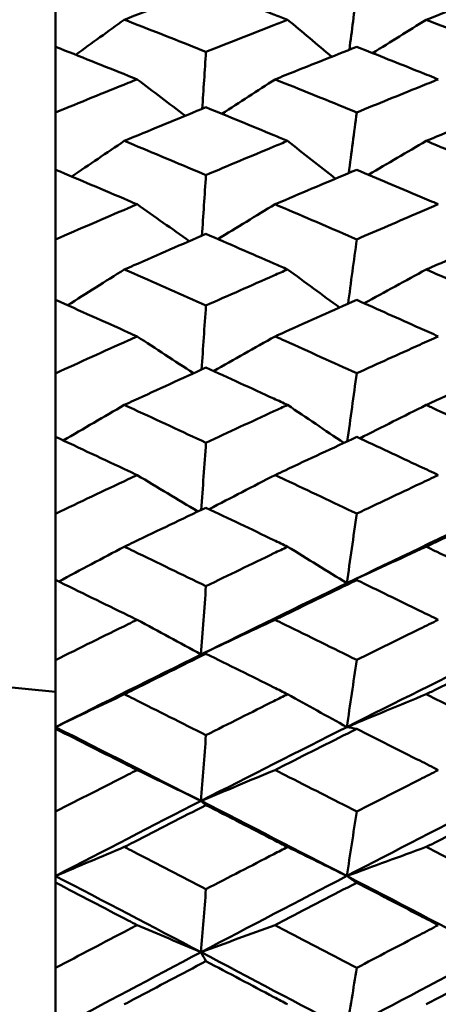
# Model space of a CAD drawing. Header units: millimetres. Extents: x 563 to 2732, y 83 to 2094.
# Tile 15 of 74: x 865.37 to 868.44, y 235.58 to 242.8. Entities that reach past the tile are written whole.
import ezdxf

# ---------------------------------------------------------------- set-up
doc = ezdxf.new("R2010")
doc.units = ezdxf.units.MM
doc.header["$LTSCALE"] = 10
doc.layers.add('Widoczne (ISO)', color=7, linetype='Continuous', lineweight=50)

msp = doc.modelspace()

# ---------------------------------------------------------------- linework, layer by layer
at = {"layer": 'Widoczne (ISO)'}
for p, q in [((865.6363, 242.6019), (865.6363, 242.9955)), ((865.6363, 242.6019), (865.6363, 242.12)), ((865.6363, 241.7008), (865.6363, 242.12)), ((865.6363, 241.7008), (865.6363, 241.1895)), ((865.6363, 240.7465), (865.6363, 241.1895)), ((865.6363, 240.7465), (865.6363, 240.2079)), ((865.6363, 239.7428), (865.6363, 240.2079)), ((865.6363, 239.7428), (865.6363, 239.179)), ((865.6363, 238.6936), (865.6363, 239.179)), ((865.6363, 238.6936), (865.6363, 238.1069)), ((865.6363, 237.6151), (865.6363, 238.1069)), ((865.6363, 237.603), (865.6363, 237.6151)), ((865.6363, 237.603), (865.6363, 236.9957)), ((865.6363, 236.5236), (865.6363, 236.9957)), ((865.6363, 236.4755), (865.6363, 236.5236)), ((865.6363, 236.4755), (865.6363, 235.8499)), ((865.6363, 235.3993), (865.6363, 235.8499))]:
    msp.add_line(p, q, dxfattribs=at)
msp.add_circle((836.6039, 228.2209), 50, dxfattribs=at)
for points, knots in [([(866.7389, 243.0313), (866.5627, 242.9639), (866.3864, 242.896), (866.187, 242.8184), (866.1638, 242.8093), (866.1405, 242.8002)], [0.00523804, 0.00523804, 0.00523804, 0.00523804, 0.06606705, 0.06606705, 0.07409033, 0.07409033, 0.07409033, 0.07409033]), ([(867.3372, 242.8002), (867.3037, 242.8133), (867.2703, 242.8263), (867.0709, 242.9037), (866.9049, 242.9678), (866.7389, 243.0313)], [0.04993807, 0.04993807, 0.04993807, 0.04993807, 0.0614821, 0.0614821, 0.11877783, 0.11877783, 0.11877783, 0.11877783]), ([(868.9509, 243.03), (868.7768, 242.9638), (868.6028, 242.897), (868.4035, 242.8199), (868.3782, 242.8101), (868.3529, 242.8002)], [0.01556037, 0.01556037, 0.01556037, 0.01556037, 0.07555527, 0.07555527, 0.08428623, 0.08428623, 0.08428623, 0.08428623]), ([(866.1405, 242.8002), (866.1637, 242.7912), (866.187, 242.7821), (866.3864, 242.7042), (866.5626, 242.6349), (866.7389, 242.565)], [0.05804162, 0.05804162, 0.05804162, 0.05804162, 0.06605559, 0.06605559, 0.12689392, 0.12689392, 0.12689392, 0.12689392]), ([(866.7389, 242.565), (866.9049, 242.6308), (867.0708, 242.6962), (867.2702, 242.7741), (867.3037, 242.7872), (867.3372, 242.8002)], [0.00418374, 0.00418374, 0.00418374, 0.00418374, 0.06147247, 0.06147247, 0.07302352, 0.07302352, 0.07302352, 0.07302352]), ([(868.3529, 242.8002), (868.3781, 242.7904), (868.4034, 242.7806), (868.6027, 242.7031), (868.7768, 242.635), (868.9509, 242.5663)], [0.06686277, 0.06686277, 0.06686277, 0.06686277, 0.07557848, 0.07557848, 0.13558897, 0.13558897, 0.13558897, 0.13558897]), ([(854.3179, 242.7482), (854.8581, 242.1093), (855.4748, 241.5313), (856.8612, 240.4971), (857.631, 240.0409), (859.3234, 239.2503), (860.2462, 238.9159), (862.2447, 238.3688), (863.3205, 238.1562), (864.8523, 237.9545), (865.2402, 237.9111), (865.6363, 237.8743)], [1, 1, 1, 1, 1.1906229, 1.1906229, 1.3812459, 1.3812459, 1.5718688, 1.5718688, 1.7624917, 1.7624917, 1.8252774, 1.8252774, 1.8252774, 1.8252774]), ([(866.2339, 242.363), (866.2124, 242.3717), (866.1909, 242.3804), (865.9916, 242.4605), (865.814, 242.5315), (865.6363, 242.6019)], [0.05393723, 0.05393723, 0.05393723, 0.05393723, 0.06137399, 0.06137399, 0.12273355, 0.12273355, 0.12273355, 0.12273355]), ([(867.8441, 242.6013), (867.6689, 242.5322), (867.4938, 242.4626), (867.2942, 242.3827), (867.2697, 242.3728), (867.2452, 242.363)], [0.01044349, 0.01044349, 0.01044349, 0.01044349, 0.07085106, 0.07085106, 0.07930241, 0.07930241, 0.07930241, 0.07930241]), ([(868.4416, 242.363), (868.3965, 242.3811), (868.3514, 242.3993), (868.1522, 242.479), (867.9982, 242.5404), (867.8441, 242.6013)], [0.04598621, 0.04598621, 0.04598621, 0.04598621, 0.06155279, 0.06155279, 0.11473062, 0.11473062, 0.11473062, 0.11473062]), ([(865.6363, 242.12), (865.8139, 242.1928), (865.9916, 242.2652), (866.1908, 242.3456), (866.2124, 242.3543), (866.2339, 242.363)], [0, 0, 0, 0, 0.06135239, 0.06135239, 0.06879633, 0.06879633, 0.06879633, 0.06879633]), ([(867.2452, 242.363), (867.2697, 242.3532), (867.2941, 242.3434), (867.4937, 242.263), (867.6689, 242.1921), (867.8441, 242.1206)], [0.06241522, 0.06241522, 0.06241522, 0.06241522, 0.0708546, 0.0708546, 0.13127416, 0.13127416, 0.13127416, 0.13127416]), ([(867.8441, 242.1206), (867.9981, 242.1837), (868.1522, 242.2463), (868.3514, 242.3267), (868.3965, 242.3449), (868.4416, 242.363)], [0.00838421, 0.00838421, 0.00838421, 0.00838421, 0.06155515, 0.06155515, 0.07712864, 0.07712864, 0.07712864, 0.07712864]), ([(866.7389, 242.1581), (866.5627, 242.0862), (866.3864, 242.0138), (866.187, 241.9311), (866.1638, 241.9215), (866.1405, 241.9118)], [0.00523804, 0.00523804, 0.00523804, 0.00523804, 0.06606705, 0.06606705, 0.07409033, 0.07409033, 0.07409033, 0.07409033]), ([(867.3372, 241.9118), (867.3037, 241.9257), (867.2703, 241.9395), (867.0709, 242.0221), (866.9049, 242.0903), (866.7389, 242.1581)], [0.04993807, 0.04993807, 0.04993807, 0.04993807, 0.0614821, 0.0614821, 0.11877783, 0.11877783, 0.11877783, 0.11877783]), ([(868.9509, 242.1567), (868.7768, 242.0861), (868.6028, 242.0149), (868.4035, 241.9327), (868.3782, 241.9223), (868.3529, 241.9118)], [0.01556037, 0.01556037, 0.01556037, 0.01556037, 0.07555527, 0.07555527, 0.08428623, 0.08428623, 0.08428623, 0.08428623]), ([(866.1405, 241.9118), (866.1637, 241.9022), (866.187, 241.8925), (866.3864, 241.8096), (866.5626, 241.7358), (866.7389, 241.6616)], [0.05804162, 0.05804162, 0.05804162, 0.05804162, 0.06605559, 0.06605559, 0.12689392, 0.12689392, 0.12689392, 0.12689392]), ([(866.7389, 241.6616), (866.9049, 241.7315), (867.0708, 241.8011), (867.2702, 241.884), (867.3037, 241.8979), (867.3372, 241.9118)], [0.00418374, 0.00418374, 0.00418374, 0.00418374, 0.06147247, 0.06147247, 0.07302352, 0.07302352, 0.07302352, 0.07302352]), ([(868.3529, 241.9118), (868.3781, 241.9014), (868.4034, 241.8909), (868.6027, 241.8084), (868.7768, 241.7359), (868.9509, 241.663)], [0.06686277, 0.06686277, 0.06686277, 0.06686277, 0.07557848, 0.07557848, 0.13558897, 0.13558897, 0.13558897, 0.13558897]), ([(866.2339, 241.4471), (866.2124, 241.4563), (866.1909, 241.4655), (865.9916, 241.5506), (865.814, 241.6259), (865.6363, 241.7008)], [0.05393723, 0.05393723, 0.05393723, 0.05393723, 0.06137399, 0.06137399, 0.12273355, 0.12273355, 0.12273355, 0.12273355]), ([(867.8441, 241.7001), (867.6689, 241.6267), (867.4938, 241.5528), (867.2942, 241.468), (867.2697, 241.4575), (867.2452, 241.4471)], [0.01044349, 0.01044349, 0.01044349, 0.01044349, 0.07085106, 0.07085106, 0.07930241, 0.07930241, 0.07930241, 0.07930241]), ([(868.4416, 241.4471), (868.3965, 241.4664), (868.3514, 241.4856), (868.1522, 241.5703), (867.9982, 241.6354), (867.8441, 241.7001)], [0.04598621, 0.04598621, 0.04598621, 0.04598621, 0.06155279, 0.06155279, 0.11473062, 0.11473062, 0.11473062, 0.11473062]), ([(865.6363, 241.1895), (865.8139, 241.2667), (865.9916, 241.3433), (866.1908, 241.4287), (866.2124, 241.4379), (866.2339, 241.4471)], [0, 0, 0, 0, 0.06135239, 0.06135239, 0.06879633, 0.06879633, 0.06879633, 0.06879633]), ([(867.2452, 241.4471), (867.2697, 241.4367), (867.2941, 241.4263), (867.4937, 241.3411), (867.6689, 241.2659), (867.8441, 241.1903)], [0.06241522, 0.06241522, 0.06241522, 0.06241522, 0.0708546, 0.0708546, 0.13127416, 0.13127416, 0.13127416, 0.13127416]), ([(867.8441, 241.1903), (867.9981, 241.257), (868.1522, 241.3233), (868.3514, 241.4086), (868.3965, 241.4279), (868.4416, 241.4471)], [0.00838421, 0.00838421, 0.00838421, 0.00838421, 0.06155515, 0.06155515, 0.07712864, 0.07712864, 0.07712864, 0.07712864]), ([(866.7389, 241.2299), (866.5627, 241.1538), (866.3864, 241.0771), (866.187, 240.9897), (866.1638, 240.9796), (866.1405, 240.9694)], [0.00523804, 0.00523804, 0.00523804, 0.00523804, 0.06606705, 0.06606705, 0.07409033, 0.07409033, 0.07409033, 0.07409033]), ([(867.3372, 240.9694), (867.3037, 240.984), (867.2703, 240.9987), (867.0709, 241.0859), (866.9049, 241.1581), (866.7389, 241.2299)], [0.04993807, 0.04993807, 0.04993807, 0.04993807, 0.0614821, 0.0614821, 0.11877783, 0.11877783, 0.11877783, 0.11877783]), ([(868.9509, 241.2285), (868.7768, 241.1536), (868.6028, 241.0783), (868.4035, 240.9915), (868.3782, 240.9804), (868.3529, 240.9694)], [0.01556037, 0.01556037, 0.01556037, 0.01556037, 0.07555527, 0.07555527, 0.08428623, 0.08428623, 0.08428623, 0.08428623]), ([(866.1405, 240.9694), (866.1637, 240.9592), (866.187, 240.949), (866.3864, 240.8613), (866.5626, 240.7834), (866.7389, 240.7051)], [0.05804162, 0.05804162, 0.05804162, 0.05804162, 0.06605559, 0.06605559, 0.12689392, 0.12689392, 0.12689392, 0.12689392]), ([(866.7389, 240.7051), (866.9049, 240.7789), (867.0708, 240.8523), (867.2702, 240.94), (867.3037, 240.9547), (867.3372, 240.9694)], [0.00418374, 0.00418374, 0.00418374, 0.00418374, 0.06147247, 0.06147247, 0.07302352, 0.07302352, 0.07302352, 0.07302352]), ([(868.3529, 240.9694), (868.3781, 240.9583), (868.4034, 240.9473), (868.6027, 240.8601), (868.7768, 240.7835), (868.9509, 240.7066)], [0.06686277, 0.06686277, 0.06686277, 0.06686277, 0.07557848, 0.07557848, 0.13558897, 0.13558897, 0.13558897, 0.13558897]), ([(866.2339, 240.479), (866.2124, 240.4887), (866.1909, 240.4984), (865.9916, 240.588), (865.814, 240.6675), (865.6363, 240.7465)], [0.05393723, 0.05393723, 0.05393723, 0.05393723, 0.06137399, 0.06137399, 0.12273355, 0.12273355, 0.12273355, 0.12273355]), ([(867.8441, 240.7458), (867.6689, 240.6683), (867.4938, 240.5904), (867.2942, 240.501), (867.2697, 240.49), (867.2452, 240.479)], [0.01044349, 0.01044349, 0.01044349, 0.01044349, 0.07085106, 0.07085106, 0.07930241, 0.07930241, 0.07930241, 0.07930241]), ([(868.4416, 240.479), (868.3965, 240.4993), (868.3514, 240.5195), (868.1522, 240.6088), (867.9982, 240.6775), (867.8441, 240.7458)], [0.04598621, 0.04598621, 0.04598621, 0.04598621, 0.06155279, 0.06155279, 0.11473062, 0.11473062, 0.11473062, 0.11473062]), ([(865.6363, 240.2079), (865.8139, 240.2891), (865.9916, 240.3697), (866.1908, 240.4596), (866.2124, 240.4693), (866.2339, 240.479)], [0, 0, 0, 0, 0.06135239, 0.06135239, 0.06879633, 0.06879633, 0.06879633, 0.06879633]), ([(867.2452, 240.479), (867.2697, 240.468), (867.2941, 240.457), (867.4937, 240.3674), (867.6689, 240.2882), (867.8441, 240.2087)], [0.06241522, 0.06241522, 0.06241522, 0.06241522, 0.0708546, 0.0708546, 0.13127416, 0.13127416, 0.13127416, 0.13127416]), ([(867.8441, 240.2087), (867.9981, 240.2788), (868.1522, 240.3486), (868.3514, 240.4384), (868.3965, 240.4587), (868.4416, 240.479)], [0.00838421, 0.00838421, 0.00838421, 0.00838421, 0.06155515, 0.06155515, 0.07712864, 0.07712864, 0.07712864, 0.07712864]), ([(866.7389, 240.2504), (866.5627, 240.1703), (866.3864, 240.0898), (866.187, 239.998), (866.1638, 239.9873), (866.1405, 239.9766)], [0.00523804, 0.00523804, 0.00523804, 0.00523804, 0.06606705, 0.06606705, 0.07409033, 0.07409033, 0.07409033, 0.07409033]), ([(867.3372, 239.9766), (867.3037, 239.992), (867.2703, 240.0074), (867.0709, 240.099), (866.9049, 240.1749), (866.7389, 240.2504)], [0.04993807, 0.04993807, 0.04993807, 0.04993807, 0.0614821, 0.0614821, 0.11877783, 0.11877783, 0.11877783, 0.11877783]), ([(868.9509, 240.2489), (868.7768, 240.1702), (868.6028, 240.091), (868.4035, 239.9998), (868.3782, 239.9882), (868.3529, 239.9766)], [0.01556037, 0.01556037, 0.01556037, 0.01556037, 0.07555527, 0.07555527, 0.08428623, 0.08428623, 0.08428623, 0.08428623]), ([(866.1405, 239.9766), (866.1637, 239.9659), (866.187, 239.9552), (866.3864, 239.8631), (866.5626, 239.7814), (866.7389, 239.6993)], [0.05804162, 0.05804162, 0.05804162, 0.05804162, 0.06605559, 0.06605559, 0.12689392, 0.12689392, 0.12689392, 0.12689392]), ([(866.7389, 239.6993), (866.9049, 239.7767), (867.0708, 239.8537), (867.2702, 239.9457), (867.3037, 239.9612), (867.3372, 239.9766)], [0.00418374, 0.00418374, 0.00418374, 0.00418374, 0.06147247, 0.06147247, 0.07302352, 0.07302352, 0.07302352, 0.07302352]), ([(868.3529, 239.9766), (868.3781, 239.965), (868.4034, 239.9534), (868.6027, 239.8619), (868.7768, 239.7816), (868.9509, 239.7009)], [0.06686277, 0.06686277, 0.06686277, 0.06686277, 0.07557848, 0.07557848, 0.13558897, 0.13558897, 0.13558897, 0.13558897]), ([(866.2339, 239.4625), (866.2124, 239.4727), (866.1909, 239.4828), (865.9916, 239.5767), (865.814, 239.6599), (865.6363, 239.7428)], [0.05393723, 0.05393723, 0.05393723, 0.05393723, 0.06137399, 0.06137399, 0.12273355, 0.12273355, 0.12273355, 0.12273355]), ([(867.8441, 239.742), (867.6689, 239.6608), (867.4938, 239.5792), (867.2942, 239.4855), (867.2697, 239.474), (867.2452, 239.4625)], [0.01044349, 0.01044349, 0.01044349, 0.01044349, 0.07085106, 0.07085106, 0.07930241, 0.07930241, 0.07930241, 0.07930241]), ([(868.4416, 239.4625), (868.3965, 239.4838), (868.3514, 239.5049), (868.1522, 239.5984), (867.9982, 239.6704), (867.8441, 239.742)], [0.04598621, 0.04598621, 0.04598621, 0.04598621, 0.06155279, 0.06155279, 0.11473062, 0.11473062, 0.11473062, 0.11473062]), ([(865.6363, 239.179), (865.8139, 239.2638), (865.9916, 239.3482), (866.1908, 239.4422), (866.2124, 239.4524), (866.2339, 239.4625)], [0, 0, 0, 0, 0.06135239, 0.06135239, 0.06879633, 0.06879633, 0.06879633, 0.06879633]), ([(867.2452, 239.4625), (867.2697, 239.451), (867.2941, 239.4396), (867.4937, 239.3457), (867.6689, 239.2629), (867.8441, 239.1798)], [0.06241522, 0.06241522, 0.06241522, 0.06241522, 0.0708546, 0.0708546, 0.13127416, 0.13127416, 0.13127416, 0.13127416]), ([(867.8441, 239.1798), (867.9981, 239.2531), (868.1522, 239.3261), (868.3514, 239.4201), (868.3965, 239.4413), (868.4416, 239.4625)], [0.00838421, 0.00838421, 0.00838421, 0.00838421, 0.06155515, 0.06155515, 0.07712864, 0.07712864, 0.07712864, 0.07712864]), ([(866.7389, 239.2234), (866.5627, 239.1397), (866.3864, 239.0555), (866.187, 238.9598), (866.1638, 238.9486), (866.1405, 238.9374)], [0.00523804, 0.00523804, 0.00523804, 0.00523804, 0.06606705, 0.06606705, 0.07409033, 0.07409033, 0.07409033, 0.07409033]), ([(867.3372, 238.9374), (867.3037, 238.9535), (867.2703, 238.9695), (867.0709, 239.0652), (866.9049, 239.1445), (866.7389, 239.2234)], [0.04993807, 0.04993807, 0.04993807, 0.04993807, 0.0614821, 0.0614821, 0.11877783, 0.11877783, 0.11877783, 0.11877783]), ([(868.9509, 239.2218), (868.7768, 239.1396), (868.6028, 239.0568), (868.4035, 238.9616), (868.3782, 238.9495), (868.3529, 238.9374)], [0.01556037, 0.01556037, 0.01556037, 0.01556037, 0.07555527, 0.07555527, 0.08428623, 0.08428623, 0.08428623, 0.08428623]), ([(866.1405, 238.9374), (866.1637, 238.9262), (866.187, 238.9151), (866.3864, 238.819), (866.5626, 238.7338), (866.7389, 238.6483)], [0.05804162, 0.05804162, 0.05804162, 0.05804162, 0.06605559, 0.06605559, 0.12689392, 0.12689392, 0.12689392, 0.12689392]), ([(866.7389, 238.6483), (866.9049, 238.7289), (867.0708, 238.8092), (867.2702, 238.9052), (867.3037, 238.9213), (867.3372, 238.9374)], [0.00418374, 0.00418374, 0.00418374, 0.00418374, 0.06147247, 0.06147247, 0.07302352, 0.07302352, 0.07302352, 0.07302352]), ([(868.3529, 238.9374), (868.3781, 238.9253), (868.4034, 238.9132), (868.6027, 238.8177), (868.7768, 238.734), (868.9509, 238.6499)], [0.06686277, 0.06686277, 0.06686277, 0.06686277, 0.07557848, 0.07557848, 0.13558897, 0.13558897, 0.13558897, 0.13558897]), ([(866.2339, 238.4017), (866.2124, 238.4123), (866.1909, 238.4228), (865.9916, 238.5205), (865.814, 238.6072), (865.6363, 238.6936)], [0.05393723, 0.05393723, 0.05393723, 0.05393723, 0.06137399, 0.06137399, 0.12273355, 0.12273355, 0.12273355, 0.12273355]), ([(867.8441, 238.6928), (867.6689, 238.6081), (867.4938, 238.5231), (867.2942, 238.4256), (867.2697, 238.4137), (867.2452, 238.4017)], [0.01044349, 0.01044349, 0.01044349, 0.01044349, 0.07085106, 0.07085106, 0.07930241, 0.07930241, 0.07930241, 0.07930241]), ([(868.4416, 238.4017), (868.3965, 238.4238), (868.3514, 238.4458), (868.1522, 238.5431), (867.9982, 238.6181), (867.8441, 238.6928)], [0.04598621, 0.04598621, 0.04598621, 0.04598621, 0.06155279, 0.06155279, 0.11473062, 0.11473062, 0.11473062, 0.11473062]), ([(865.6363, 238.1069), (865.8139, 238.195), (865.9916, 238.2827), (866.1908, 238.3805), (866.2124, 238.3911), (866.2339, 238.4017)], [0, 0, 0, 0, 0.06135239, 0.06135239, 0.06879633, 0.06879633, 0.06879633, 0.06879633]), ([(867.2452, 238.4017), (867.2697, 238.3897), (867.2941, 238.3778), (867.4937, 238.2801), (867.6689, 238.1941), (867.8441, 238.1077)], [0.06241522, 0.06241522, 0.06241522, 0.06241522, 0.0708546, 0.0708546, 0.13127416, 0.13127416, 0.13127416, 0.13127416]), ([(867.8441, 238.1077), (867.9981, 238.1839), (868.1522, 238.2598), (868.3514, 238.3575), (868.3965, 238.3796), (868.4416, 238.4017)], [0.00838421, 0.00838421, 0.00838421, 0.00838421, 0.06155515, 0.06155515, 0.07712864, 0.07712864, 0.07712864, 0.07712864]), ([(866.7389, 238.153), (866.5627, 238.066), (866.3864, 237.9786), (866.187, 237.8791), (866.1638, 237.8675), (866.1405, 237.8559)], [0.00523804, 0.00523804, 0.00523804, 0.00523804, 0.06606705, 0.06606705, 0.07409033, 0.07409033, 0.07409033, 0.07409033]), ([(867.3372, 237.8559), (867.3037, 237.8726), (867.2703, 237.8893), (867.0709, 237.9886), (866.9049, 238.071), (866.7389, 238.153)], [0.04993807, 0.04993807, 0.04993807, 0.04993807, 0.0614821, 0.0614821, 0.11877783, 0.11877783, 0.11877783, 0.11877783]), ([(868.9509, 238.1514), (868.7768, 238.0658), (868.6028, 237.9799), (868.4035, 237.8811), (868.3782, 237.8685), (868.3529, 237.8559)], [0.01556037, 0.01556037, 0.01556037, 0.01556037, 0.07555527, 0.07555527, 0.08428623, 0.08428623, 0.08428623, 0.08428623]), ([(866.1405, 237.8559), (866.1637, 237.8444), (866.187, 237.8328), (866.3864, 237.7331), (866.5626, 237.6448), (866.7389, 237.5561)], [0.05804162, 0.05804162, 0.05804162, 0.05804162, 0.06605559, 0.06605559, 0.12689392, 0.12689392, 0.12689392, 0.12689392]), ([(866.7389, 237.5561), (866.9049, 237.6397), (867.0708, 237.7229), (867.2702, 237.8226), (867.3037, 237.8393), (867.3372, 237.8559)], [0.00418374, 0.00418374, 0.00418374, 0.00418374, 0.06147247, 0.06147247, 0.07302352, 0.07302352, 0.07302352, 0.07302352]), ([(868.3529, 237.8559), (868.3781, 237.8434), (868.4034, 237.8308), (868.6027, 237.7318), (868.7768, 237.6449), (868.9509, 237.5578)], [0.06686277, 0.06686277, 0.06686277, 0.06686277, 0.07557848, 0.07557848, 0.13558897, 0.13558897, 0.13558897, 0.13558897]), ([(866.2339, 237.3007), (866.2124, 237.3116), (866.1909, 237.3226), (865.9916, 237.4236), (865.814, 237.5135), (865.6363, 237.603)], [0.05393723, 0.05393723, 0.05393723, 0.05393723, 0.06137399, 0.06137399, 0.12273355, 0.12273355, 0.12273355, 0.12273355]), ([(867.8441, 237.6022), (867.6689, 237.5145), (867.4938, 237.4263), (867.2942, 237.3255), (867.2697, 237.3131), (867.2452, 237.3007)], [0.01044349, 0.01044349, 0.01044349, 0.01044349, 0.07085106, 0.07085106, 0.07930241, 0.07930241, 0.07930241, 0.07930241]), ([(868.4416, 237.3007), (868.3965, 237.3235), (868.3514, 237.3464), (868.1522, 237.4471), (867.9982, 237.5248), (867.8441, 237.6022)], [0.04598621, 0.04598621, 0.04598621, 0.04598621, 0.06155279, 0.06155279, 0.11473062, 0.11473062, 0.11473062, 0.11473062]), ([(865.6363, 236.9957), (865.8139, 237.0868), (865.9916, 237.1775), (866.1908, 237.2788), (866.2124, 237.2897), (866.2339, 237.3007)], [0, 0, 0, 0, 0.06135239, 0.06135239, 0.06879633, 0.06879633, 0.06879633, 0.06879633]), ([(867.2452, 237.3007), (867.2697, 237.2883), (867.2941, 237.2759), (867.4937, 237.1748), (867.6689, 237.0858), (867.8441, 236.9965)], [0.06241522, 0.06241522, 0.06241522, 0.06241522, 0.0708546, 0.0708546, 0.13127416, 0.13127416, 0.13127416, 0.13127416]), ([(867.8441, 236.9965), (867.9981, 237.0753), (868.1522, 237.1538), (868.3514, 237.2549), (868.3965, 237.2778), (868.4416, 237.3007)], [0.00838421, 0.00838421, 0.00838421, 0.00838421, 0.06155515, 0.06155515, 0.07712864, 0.07712864, 0.07712864, 0.07712864]), ([(866.7389, 237.0434), (866.5627, 236.9534), (866.3864, 236.8631), (866.187, 236.7604), (866.1638, 236.7484), (866.1405, 236.7365)], [0.00523804, 0.00523804, 0.00523804, 0.00523804, 0.06606705, 0.06606705, 0.07409033, 0.07409033, 0.07409033, 0.07409033]), ([(867.3372, 236.7365), (867.3037, 236.7537), (867.2703, 236.7709), (867.0709, 236.8735), (866.9049, 236.9586), (866.7389, 237.0434)], [0.04993807, 0.04993807, 0.04993807, 0.04993807, 0.0614821, 0.0614821, 0.11877783, 0.11877783, 0.11877783, 0.11877783]), ([(868.9509, 237.0417), (868.7768, 236.9533), (868.6028, 236.8645), (868.4035, 236.7624), (868.3782, 236.7494), (868.3529, 236.7365)], [0.01556037, 0.01556037, 0.01556037, 0.01556037, 0.07555527, 0.07555527, 0.08428623, 0.08428623, 0.08428623, 0.08428623]), ([(866.1405, 236.7365), (866.1637, 236.7245), (866.187, 236.7125), (866.3864, 236.6096), (866.5626, 236.5185), (866.7389, 236.4271)], [0.05804162, 0.05804162, 0.05804162, 0.05804162, 0.06605559, 0.06605559, 0.12689392, 0.12689392, 0.12689392, 0.12689392]), ([(866.7389, 236.4271), (866.9049, 236.5132), (867.0708, 236.5991), (867.2702, 236.702), (867.3037, 236.7192), (867.3372, 236.7365)], [0.00418374, 0.00418374, 0.00418374, 0.00418374, 0.06147247, 0.06147247, 0.07302352, 0.07302352, 0.07302352, 0.07302352]), ([(868.3529, 236.7365), (868.3781, 236.7235), (868.4034, 236.7105), (868.6027, 236.6082), (868.7768, 236.5187), (868.9509, 236.4288)], [0.06686277, 0.06686277, 0.06686277, 0.06686277, 0.07557848, 0.07557848, 0.13558897, 0.13558897, 0.13558897, 0.13558897]), ([(866.2339, 236.1638), (866.2124, 236.1751), (866.1909, 236.1864), (865.9916, 236.2905), (865.814, 236.3831), (865.6363, 236.4755)], [0.05393723, 0.05393723, 0.05393723, 0.05393723, 0.06137399, 0.06137399, 0.12273355, 0.12273355, 0.12273355, 0.12273355]), ([(867.8441, 236.4746), (867.6689, 236.3841), (867.4938, 236.2933), (867.2942, 236.1894), (867.2697, 236.1766), (867.2452, 236.1638)], [0.01044349, 0.01044349, 0.01044349, 0.01044349, 0.07085106, 0.07085106, 0.07930241, 0.07930241, 0.07930241, 0.07930241]), ([(868.4416, 236.1638), (868.3965, 236.1874), (868.3514, 236.2109), (868.1522, 236.3147), (867.9982, 236.3948), (867.8441, 236.4746)], [0.04598621, 0.04598621, 0.04598621, 0.04598621, 0.06155279, 0.06155279, 0.11473062, 0.11473062, 0.11473062, 0.11473062]), ([(865.6363, 235.8499), (865.8139, 235.9436), (865.9916, 236.037), (866.1908, 236.1413), (866.2124, 236.1526), (866.2339, 236.1638)], [0, 0, 0, 0, 0.06135239, 0.06135239, 0.06879633, 0.06879633, 0.06879633, 0.06879633]), ([(867.2452, 236.1638), (867.2697, 236.1511), (867.2941, 236.1383), (867.4937, 236.0342), (867.6689, 235.9426), (867.8441, 235.8508)], [0.06241522, 0.06241522, 0.06241522, 0.06241522, 0.0708546, 0.0708546, 0.13127416, 0.13127416, 0.13127416, 0.13127416]), ([(867.8441, 235.8508), (867.9981, 235.9318), (868.1522, 236.0126), (868.3514, 236.1167), (868.3965, 236.1403), (868.4416, 236.1638)], [0.00838421, 0.00838421, 0.00838421, 0.00838421, 0.06155515, 0.06155515, 0.07712864, 0.07712864, 0.07712864, 0.07712864]), ([(866.7389, 235.899), (866.5627, 235.8064), (866.3864, 235.7135), (866.187, 235.608), (866.1638, 235.5957), (866.1405, 235.5834)], [0.00523804, 0.00523804, 0.00523804, 0.00523804, 0.06606705, 0.06606705, 0.07409033, 0.07409033, 0.07409033, 0.07409033]), ([(867.3372, 235.5834), (867.3037, 235.6011), (867.2703, 235.6187), (867.0709, 235.7242), (866.9049, 235.8117), (866.7389, 235.899)], [0.04993807, 0.04993807, 0.04993807, 0.04993807, 0.0614821, 0.0614821, 0.11877783, 0.11877783, 0.11877783, 0.11877783]), ([(868.9509, 235.8972), (868.7768, 235.8062), (868.6028, 235.7149), (868.4035, 235.61), (868.3782, 235.5967), (868.3529, 235.5834)], [0.01556037, 0.01556037, 0.01556037, 0.01556037, 0.07555527, 0.07555527, 0.08428623, 0.08428623, 0.08428623, 0.08428623])]:
    msp.add_open_spline(points, degree=3, knots=knots, dxfattribs=at)
for points in [[(867.7899, 242.5799), (867.8079, 242.7187), (867.826, 242.8574), (867.8441, 242.9962)], [(866.1405, 242.8002), (866.0216, 242.7147), (865.9029, 242.629), (865.7843, 242.5431)], [(867.3372, 242.8002), (867.4453, 242.7099), (867.5532, 242.6195), (867.6611, 242.5289)], [(868.3529, 242.8002), (868.2218, 242.7188), (868.091, 242.6371), (867.9604, 242.5552)], [(866.7116, 242.1469), (866.7207, 242.2863), (866.7298, 242.4256), (866.7389, 242.565)], [(866.2339, 242.363), (866.3521, 242.2742), (866.47, 242.1853), (866.5878, 242.0963)], [(867.2452, 242.363), (867.1153, 242.2789), (866.9857, 242.1946), (866.8563, 242.1101)], [(867.7851, 241.6754), (867.8048, 241.8238), (867.8244, 241.9722), (867.8441, 242.1206)], [(866.1405, 241.9118), (866.0119, 241.8249), (865.8835, 241.7378), (865.7553, 241.6506)], [(867.3372, 241.9118), (867.4546, 241.8196), (867.5719, 241.7274), (867.689, 241.635)], [(868.3529, 241.9118), (868.2117, 241.8294), (868.0708, 241.7468), (867.9301, 241.6639)], [(866.7093, 241.2171), (866.7192, 241.3653), (866.729, 241.5134), (866.7389, 241.6616)], [(866.2339, 241.4471), (866.3618, 241.3572), (866.4895, 241.2672), (866.6169, 241.1771)], [(867.2452, 241.4471), (867.1052, 241.3623), (866.9655, 241.2773), (866.8261, 241.1922)], [(867.7802, 240.7175), (867.8015, 240.8751), (867.8228, 241.0327), (867.8441, 241.1903)], [(866.1405, 240.9694), (866.0018, 240.8821), (865.8633, 240.7946), (865.7251, 240.707)], [(867.3372, 240.9694), (867.4644, 240.8764), (867.5915, 240.7833), (867.7183, 240.6901)], [(868.3529, 240.9694), (868.2013, 240.8869), (868.05, 240.8043), (867.899, 240.7214)], [(866.7069, 240.2358), (866.7176, 240.3923), (866.7282, 240.5487), (866.7389, 240.7051)], [(866.2339, 240.479), (866.372, 240.3891), (866.5098, 240.299), (866.6475, 240.2088)], [(867.2452, 240.479), (867.0948, 240.3945), (866.9446, 240.3099), (866.7948, 240.225)], [(867.7749, 239.7099), (867.798, 239.8762), (867.821, 240.0424), (867.8441, 240.2087)], [(866.1405, 239.9766), (865.9912, 239.89), (865.8421, 239.8031), (865.6934, 239.7161)], [(867.3372, 239.9766), (867.4748, 239.8838), (867.6122, 239.791), (867.7494, 239.6981)], [(868.3529, 239.9766), (868.1904, 239.8951), (868.0283, 239.8135), (867.8665, 239.7316)], [(866.7043, 239.207), (866.7159, 239.3711), (866.7274, 239.5352), (866.7389, 239.6993)], [(866.2339, 239.4625), (866.3828, 239.3736), (866.5314, 239.2845), (866.6798, 239.1953)], [(867.2452, 239.4625), (867.0837, 239.3794), (866.9226, 239.2961), (866.7619, 239.2125)], [(867.7712, 238.67), (868.1279, 238.8427), (868.4847, 239.0136), (868.8414, 239.1827)], [(867.7712, 238.67), (867.7955, 238.8399), (867.8198, 239.0099), (867.8441, 239.1798)], [(866.1405, 238.9374), (865.98, 238.8525), (865.8197, 238.7674), (865.6599, 238.6821)], [(867.3372, 238.9374), (867.4821, 238.8484), (867.6268, 238.7592), (867.7712, 238.67)], [(868.3529, 238.9374), (868.1585, 238.8486), (867.9646, 238.7594), (867.7712, 238.67)], [(866.7026, 238.1473), (867.0587, 238.3233), (867.4149, 238.4975), (867.7712, 238.67)], [(867.7712, 238.67), (867.7955, 238.6776), (867.8198, 238.6852), (867.8441, 238.6928)], [(866.7026, 238.1473), (866.7147, 238.3143), (866.7268, 238.4813), (866.7389, 238.6483)], [(866.2339, 238.4017), (866.3904, 238.317), (866.5466, 238.2322), (866.7026, 238.1473)], [(867.2452, 238.4017), (867.0639, 238.3171), (866.883, 238.2323), (866.7026, 238.1473)], [(865.6363, 237.6151), (865.9915, 237.7941), (866.347, 237.9716), (866.7026, 238.1473)], [(866.7026, 238.1473), (866.7147, 238.1492), (866.7268, 238.1511), (866.7389, 238.153)], [(867.7712, 237.6155), (868.1279, 237.7947), (868.4847, 237.9723), (868.8414, 238.1483)], [(867.7712, 237.6155), (867.7955, 237.7796), (867.8198, 237.9436), (867.8441, 238.1077)], [(866.1405, 237.8559), (865.9721, 237.7759), (865.804, 237.6956), (865.6363, 237.6151)], [(867.3372, 237.8559), (867.4821, 237.7759), (867.6268, 237.6958), (867.7712, 237.6155)], [(868.3529, 237.8559), (868.1585, 237.7761), (867.9646, 237.6959), (867.7712, 237.6155)], [(865.6363, 237.6151), (865.9915, 237.436), (866.347, 237.2555), (866.7026, 237.0738)], [(866.7026, 237.0738), (867.0587, 237.2559), (867.4149, 237.4365), (867.7712, 237.6155)], [(867.7712, 237.6155), (867.7955, 237.6111), (867.8198, 237.6066), (867.8441, 237.6022)], [(866.7026, 237.0738), (866.7147, 237.2346), (866.7268, 237.3953), (866.7389, 237.5561)], [(866.2339, 237.3007), (866.3904, 237.2252), (866.5466, 237.1495), (866.7026, 237.0738)], [(867.2452, 237.3007), (867.0639, 237.2253), (866.883, 237.1496), (866.7026, 237.0738)], [(867.7712, 236.524), (868.1279, 236.709), (868.4847, 236.8926), (868.8414, 237.0747)], [(865.6363, 236.5236), (865.9915, 236.7085), (866.347, 236.8919), (866.7026, 237.0738)], [(866.7026, 237.0738), (867.0587, 236.8918), (867.4149, 236.7085), (867.7712, 236.524)], [(866.7026, 237.0738), (866.7147, 237.0637), (866.7268, 237.0535), (866.7389, 237.0434)], [(867.7712, 236.524), (867.7955, 236.6815), (867.8198, 236.839), (867.8441, 236.9965)], [(866.1405, 236.7365), (865.9721, 236.6657), (865.804, 236.5947), (865.6363, 236.5236)], [(867.3372, 236.7365), (867.4821, 236.6657), (867.6268, 236.5949), (867.7712, 236.524)], [(868.3529, 236.7365), (868.1585, 236.6659), (867.9646, 236.595), (867.7712, 236.524)], [(865.6363, 236.5236), (865.9915, 236.3387), (866.347, 236.1526), (866.7026, 235.9654)], [(866.7026, 235.9654), (867.0587, 236.1529), (867.4149, 236.3392), (867.7712, 236.524)], [(867.7712, 236.524), (868.1279, 236.3392), (868.4847, 236.1533), (868.8414, 235.9661)], [(867.7712, 236.524), (867.7955, 236.5075), (867.8198, 236.4911), (867.8441, 236.4746)], [(866.7026, 235.9654), (866.7147, 236.1193), (866.7268, 236.2732), (866.7389, 236.4271)], [(866.2339, 236.1638), (866.3904, 236.0978), (866.5466, 236.0316), (866.7026, 235.9654)], [(867.2452, 236.1638), (867.0639, 236.0979), (866.883, 236.0317), (866.7026, 235.9654)], [(865.6363, 235.3993), (865.9915, 235.5893), (866.347, 235.778), (866.7026, 235.9654)], [(866.7026, 235.9654), (867.0587, 235.7779), (867.4149, 235.5893), (867.7712, 235.3997)], [(866.7026, 235.9654), (866.7147, 235.9432), (866.7268, 235.9211), (866.7389, 235.899)], [(867.7712, 235.3997), (868.1279, 235.5897), (868.4847, 235.7786), (868.8414, 235.9661)], [(867.7712, 235.3997), (867.7955, 235.55), (867.8198, 235.7004), (867.8441, 235.8508)]]:
    msp.add_open_spline(points, degree=3, dxfattribs=at)

doc.saveas('drawing.dxf')
